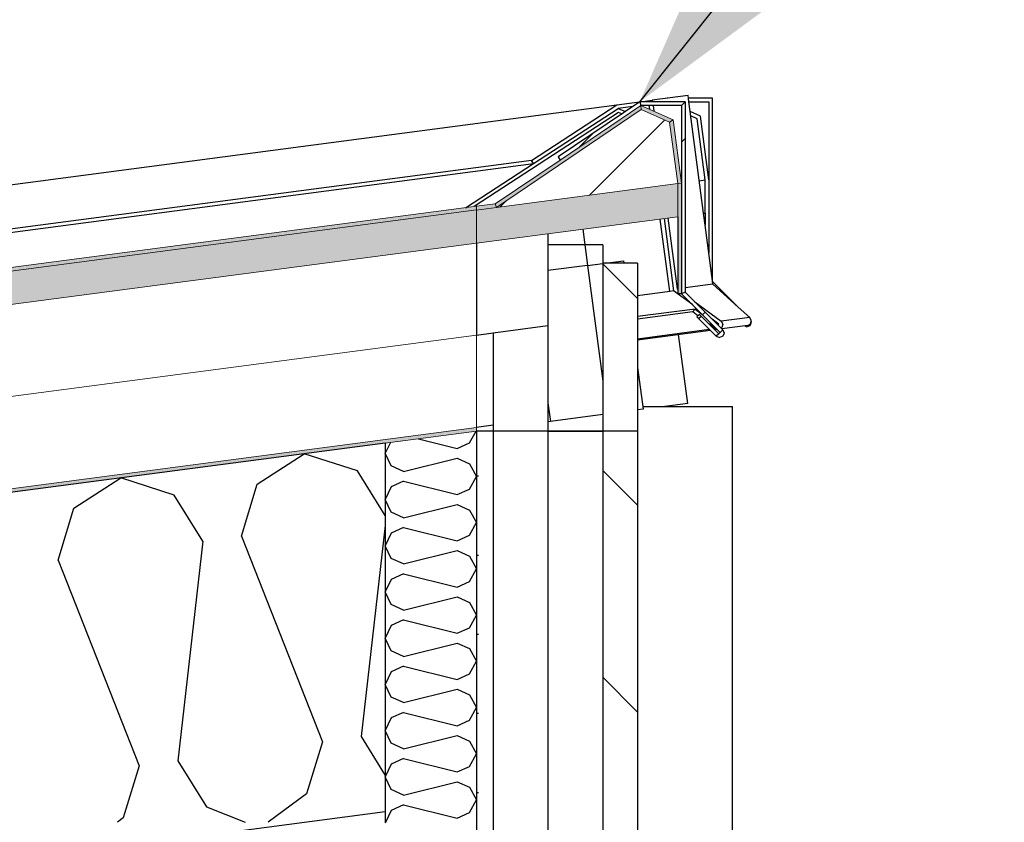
# Model space of a CAD drawing. Header units: millimetres. Extents: x -82116 to -58113, y 850 to 13065.
# Tile 75 of 78: x -64438 to -63899, y 9055 to 9495. Entities that reach past the tile are written whole.
import ezdxf

# ---------------------------------------------------------------- set-up
doc = ezdxf.new("R2010")
doc.units = ezdxf.units.MM
doc.header["$LTSCALE"] = 0.5
doc.header["$MEASUREMENT"] = 0
doc.linetypes.add('PLINE', pattern=[0])
doc.linetypes.add('Wipeout_Contour', pattern=[2000, 0, -2000])
for name, color, linetype in [('222- Søyler (Nye konstruksjoner)', 7, 'Continuous'), ('235- Utvendig kledning og overflate (Skravur)(Nye konstruksjoner)', 7, 'Continuous'), ('235- Utvendig kledning og overflate(Nye konstruksjoner)', 7, 'Continuous'), ('261- Primærkonstruksjon (tak)', 7, 'Continuous'), ('261- Primærkonstruksjon (tak) (Skravur)', 7, 'Continuous'), ('262- Taktekking (Skravur)(Nye konstruksjoner)', 7, 'Continuous'), ('265- Gesimser_ takrenner og nedløp (Skravur)(Nye konstruksjoner)', 7, 'Continuous'), ('265- Gesimser_ takrenner og nedløp(Nye konstruksjoner)', 7, 'Continuous'), ('832- Tekst bygning(Nye konstruksjoner)', 7, 'Continuous')]:
    doc.layers.add(name, color=color, linetype=linetype)
doc.layers.add('262- Taktekking(Nye konstruksjoner)', color=7, linetype='Continuous', lineweight=0)
doc.dimstyles.new('GENERATED_STYLE__1', dxfattribs={"dimtxt": 0.18, "dimasz": 182.4, "dimexe": 0.18, "dimexo": 0.0625, "dimgap": 0, "dimtad": 0, "dimtih": 1, "dimtoh": 1, "dimdec": 4, "dimzin": 0, "dimdsep": 46, "dimcen": 0.09, "dimadec": 0, "dimazin": 0, "dimtfac": 1, "dimtdec": 4, "dimtmove": 0, "dimatfit": 3, "dimldrblk": 'ARROWHEAD_5', "dimfxl": 1, "dimtolj": 1, "dimtzin": 0, "dimarcsym": 0})
pattern_1 = [(0, (0, 0), (0, 43.30127), [0, -25]), (0, (12.5, 21.65), (0, 43.30127), [0, -25])]
pattern_2 = [(45, (0, 0), (-79.54951, 79.54951), []), (45, (-26.52, 26.52), (-79.54951, 79.54951), [])]

# ---------------------------------------------------------------- blocks, each defined once
blk = doc.blocks.new('*X4')
at = {"layer": '261- Primærkonstruksjon (tak) (Skravur)', "linetype": 'PLINE'}
for p, q in [((-64308.18, 9240.36), (-64282.49, 9256.93)), ((-64253.4, 9247.58), (-64282.49, 9256.93)), ((-64408.49, 9227.16), (-64382.8, 9243.73)), ((-64353.7, 9234.37), (-64382.8, 9243.73)), ((-64238.16, 9223.16), (-64253.4, 9247.58)), ((-64316.87, 9211.89), (-64308.18, 9240.36)), ((-64337.94, 9209.12), (-64353.7, 9234.37)), ((-64417.17, 9198.69), (-64408.49, 9227.16)), ((-64238.16, 9217.75), (-64251.4, 9102.18)), ((-64316.87, 9211.89), (-64272.48, 9099.41)), ((-64337.94, 9209.12), (-64351.71, 9088.97)), ((-64417.17, 9198.69), (-64372.78, 9086.2)), ((-64272.48, 9099.41), (-64281.16, 9070.94)), ((-64251.4, 9102.18), (-64238.16, 9080.96)), ((-64351.71, 9088.97), (-64335.95, 9063.72)), ((-64372.78, 9086.2), (-64381.47, 9057.73)), ((-64281.16, 9070.94), (-64302.18, 9055.29)), ((-64335.95, 9063.72), (-64314.72, 9055.29)), ((-64381.47, 9057.73), (-64384.74, 9055.29))]:
    blk.add_line(p, q, dxfattribs=at)
blk = doc.blocks.new('*X27')
at = {"layer": '235- Utvendig kledning og overflate (Skravur)(Nye konstruksjoner)', "linetype": 'PLINE'}
for p, q in [((-64192.01, 9262.97), (-64188.48, 9269.31)), ((-64235.37, 9263.14), (-64238.16, 9257.24)), ((-64219.91, 9265.17), (-64198.79, 9259.89)), ((-64198.79, 9259.89), (-64192.01, 9262.97)), ((-64234.89, 9250.33), (-64238.16, 9257.24)), ((-64228.12, 9247.25), (-64198.79, 9254.58)), ((-64198.79, 9254.58), (-64192.01, 9251.5)), ((-64228.12, 9247.25), (-64234.89, 9250.33)), ((-64192.01, 9251.5), (-64188.16, 9244.59)), ((-64192.01, 9237.68), (-64188.16, 9244.59)), ((-64234.89, 9238.85), (-64238.16, 9231.94)), ((-64228.12, 9241.93), (-64234.89, 9238.85)), ((-64228.12, 9241.93), (-64198.79, 9234.6)), ((-64198.79, 9234.6), (-64192.01, 9237.68)), ((-64234.89, 9225.04), (-64238.16, 9231.94)), ((-64228.12, 9221.95), (-64198.79, 9229.29)), ((-64198.79, 9229.29), (-64192.01, 9226.2)), ((-64228.12, 9221.95), (-64234.89, 9225.04)), ((-64192.01, 9226.2), (-64188.16, 9219.3)), ((-64192.01, 9212.39), (-64188.16, 9219.3)), ((-64234.89, 9213.56), (-64238.16, 9206.65)), ((-64228.12, 9216.64), (-64234.89, 9213.56)), ((-64228.12, 9216.64), (-64198.79, 9209.31)), ((-64198.79, 9209.31), (-64192.01, 9212.39)), ((-64234.89, 9199.74), (-64238.16, 9206.65)), ((-64228.12, 9196.66), (-64198.79, 9203.99)), ((-64198.79, 9203.99), (-64192.01, 9200.91)), ((-64192.01, 9200.91), (-64188.16, 9194)), ((-64228.12, 9196.66), (-64234.89, 9199.74)), ((-64228.12, 9191.35), (-64234.89, 9188.26)), ((-64228.12, 9191.35), (-64198.79, 9184.01)), ((-64192.01, 9187.1), (-64188.16, 9194)), ((-64234.89, 9188.26), (-64238.16, 9181.36)), ((-64198.79, 9184.01), (-64192.01, 9187.1)), ((-64234.89, 9174.45), (-64238.16, 9181.36)), ((-64228.12, 9171.37), (-64234.89, 9174.45)), ((-64228.12, 9171.37), (-64198.79, 9178.7)), ((-64198.79, 9178.7), (-64192.01, 9175.62)), ((-64192.01, 9175.62), (-64188.16, 9168.71)), ((-64192.01, 9161.8), (-64188.16, 9168.71)), ((-64234.89, 9162.97), (-64238.16, 9156.06)), ((-64228.12, 9166.05), (-64234.89, 9162.97)), ((-64228.12, 9166.05), (-64198.79, 9158.72)), ((-64198.79, 9158.72), (-64192.01, 9161.8)), ((-64234.89, 9149.16), (-64238.16, 9156.06)), ((-64228.12, 9146.07), (-64198.79, 9153.41)), ((-64198.79, 9153.41), (-64192.01, 9150.32)), ((-64228.12, 9146.07), (-64234.89, 9149.16)), ((-64192.01, 9150.32), (-64188.16, 9143.42)), ((-64192.01, 9136.51), (-64188.16, 9143.42)), ((-64234.89, 9137.68), (-64238.16, 9130.77)), ((-64228.12, 9140.76), (-64234.89, 9137.68)), ((-64228.12, 9140.76), (-64198.79, 9133.43)), ((-64198.79, 9133.43), (-64192.01, 9136.51)), ((-64234.89, 9123.86), (-64238.16, 9130.77)), ((-64228.12, 9120.78), (-64198.79, 9128.11)), ((-64198.79, 9128.11), (-64192.01, 9125.03)), ((-64228.12, 9120.78), (-64234.89, 9123.86)), ((-64192.01, 9125.03), (-64188.16, 9118.12)), ((-64228.12, 9115.47), (-64234.89, 9112.38)), ((-64228.12, 9115.47), (-64198.79, 9108.13)), ((-64192.01, 9111.22), (-64188.16, 9118.12)), ((-64234.89, 9112.38), (-64238.16, 9105.48)), ((-64198.79, 9108.13), (-64192.01, 9111.22)), ((-64234.89, 9098.57), (-64238.16, 9105.48)), ((-64228.12, 9095.49), (-64234.89, 9098.57)), ((-64228.12, 9095.49), (-64198.79, 9102.82)), ((-64198.79, 9102.82), (-64192.01, 9099.74)), ((-64192.01, 9099.74), (-64188.16, 9092.83)), ((-64192.01, 9085.92), (-64188.16, 9092.83)), ((-64228.12, 9090.17), (-64234.89, 9087.09)), ((-64228.12, 9090.17), (-64198.79, 9082.84)), ((-64234.89, 9087.09), (-64238.16, 9080.18)), ((-64198.79, 9082.84), (-64192.01, 9085.92)), ((-64234.89, 9073.28), (-64238.16, 9080.18)), ((-64228.12, 9070.19), (-64198.79, 9077.53)), ((-64198.79, 9077.53), (-64192.01, 9074.45)), ((-64228.12, 9070.19), (-64234.89, 9073.28)), ((-64192.01, 9074.45), (-64188.16, 9067.54)), ((-64192.01, 9060.63), (-64188.16, 9067.54)), ((-64234.89, 9061.8), (-64238.16, 9054.89)), ((-64228.12, 9064.88), (-64234.89, 9061.8)), ((-64228.12, 9064.88), (-64198.79, 9057.55)), ((-64198.79, 9057.55), (-64192.01, 9060.63))]:
    blk.add_line(p, q, dxfattribs=at)
blk = doc.blocks.new('ARROWHEAD_5')
at = {"linetype": 'Continuous'}
blk.add_hatch(color=256, dxfattribs=at).paths.add_polyline_path([(-1, 0.2679), (0, 0), (-1, -0.2679)])
blk.add_line((0, 0), (-1, 0), dxfattribs=at)

msp = doc.modelspace()

# ---------------------------------------------------------------- hatches: boundary and pattern name
at = {"layer": '235- Utvendig kledning og overflate (Skravur)(Nye konstruksjoner)', "linetype": 'Continuous'}
h = msp.add_hatch(dxfattribs=at)
h.set_pattern_fill('Prikker_tett', color=256, style=0, pattern_type=2)
h.set_pattern_definition(pattern_1)
h.paths.add_polyline_path([(-64179.16, 9269.35), (-64188.16, 9269.34), (-64188.16, 7033.47), (-64179.16, 7033.08)])
h = msp.add_hatch(dxfattribs=at)
h.set_pattern_fill('Skrålinjer_2', color=256, style=0, pattern_type=2)
h.set_pattern_definition([(315, (0, 0), (56.56854, 56.56854), [80, 0])])
h.paths.add_polyline_path([(-64100.16, 9269.35), (-64119.16, 9269.35), (-64119.16, 7030.46), (-64100.16, 7029.63)])
at = {"layer": '262- Taktekking (Skravur)(Nye konstruksjoner)', "linetype": 'Continuous'}
msp.add_hatch(color=256, dxfattribs=at).paths.add_polyline_path([(-78052.35, 7567.15), (-78118.16, 7558.49), (-78118.16, 7556.47), (-64188.16, 9390.39), (-64188.16, 9392.41)])
h = msp.add_hatch(dxfattribs=at)
h.set_pattern_fill('Prikker_tett', color=256, style=0, pattern_type=2)
h.set_pattern_definition(pattern_1)
h.paths.add_polyline_path([(-78118.16, 7435.43), (-64188.16, 9269.35), (-64188.16, 9271.37), (-78118.16, 7437.45)])
at = {"layer": '262- Taktekking(Nye konstruksjoner)', "linetype": 'Continuous'}
for points in [[(-64177.3, 9391.8), (-64188.16, 9390.37), (-64188.16, 9372.22), (-64149.16, 9377.35), (-64078.16, 9386.7), (-64078.16, 9404.85)], [(-78118.16, 7538.31), (-64188.16, 9372.23), (-64188.16, 9390.39), (-78118.16, 7556.47)]]:
    msp.add_hatch(color=256, dxfattribs=at).paths.add_polyline_path(points)
at = {"layer": '265- Gesimser_ takrenner og nedløp (Skravur)(Nye konstruksjoner)', "linetype": 'Continuous'}
h = msp.add_hatch(dxfattribs=at)
h.set_pattern_fill('Skrålinjer_4', color=256, style=0, pattern_type=2)
h.set_pattern_definition(pattern_2)
h.paths.add_polyline_path([(-64098.9, 9449.64), (-64143.63, 9419.4), (-64142.51, 9417.74), (-64098.29, 9447.64)])
h = msp.add_hatch(dxfattribs=at)
h.set_pattern_fill('Skrålinjer_4', color=256, style=0, pattern_type=2)
h.set_pattern_definition(pattern_2)
h.paths.add_polyline_path([(-64098.9, 9449.64), (-64098.29, 9447.64), (-64076.16, 9447.64), (-64074.16, 9449.64)])
h = msp.add_hatch(dxfattribs=at)
h.set_pattern_fill('Skrålinjer_4', color=256, style=0, pattern_type=2)
h.set_pattern_definition(pattern_2)
h.paths.add_polyline_path([(-64076.16, 9447.64), (-64076.16, 9404.98), (-64076.16, 9344.59), (-64074.16, 9345.42), (-64074.16, 9449.64)])
for points in [[(-64178.03, 9393.72), (-64177.3, 9391.8), (-64098.09, 9445.36), (-64098.29, 9447.64), (-64142.51, 9417.74)], [(-64098.29, 9447.64), (-64098.09, 9445.36), (-64082.57, 9438.38), (-64080.74, 9439.75)], [(-64082.57, 9438.38), (-64078.16, 9404.85), (-64076.16, 9404.98), (-64080.74, 9439.75)], [(-64076.16, 9404.98), (-64078.16, 9404.85), (-64078.16, 9386.7), (-64078.16, 9344.59), (-64076.16, 9344.59)], [(-64178.03, 9393.72), (-64188.16, 9392.39), (-64188.16, 9390.37), (-64177.3, 9391.8)]]:
    msp.add_hatch(color=256, dxfattribs=at).paths.add_polyline_path(points)
h = msp.add_hatch(dxfattribs=at)
h.set_pattern_fill('Skrålinjer_1', color=256, style=0, pattern_type=2)
h.set_pattern_definition([(45, (0, 0), (-21.213203, 21.213203), [])])
h.paths.add_polyline_path([(-64082.57, 9438.38), (-64098.09, 9445.36), (-64177.3, 9391.8), (-64078.16, 9404.85)])
h = msp.add_hatch(dxfattribs=at)
h.set_pattern_fill('Skrålinjer_2', color=256, style=0, pattern_type=2)
h.set_pattern_definition([(135, (0, 0), (56.56854, 56.56854), [80, 0])])
h.paths.add_polyline_path([(-64119.16, 9361.35), (-64119.16, 9269.35), (-64100.16, 9269.35), (-64100.16, 9361.35)])
h = msp.add_hatch(dxfattribs=at)
h.set_pattern_fill('Skrålinjer_4', color=256, style=0, pattern_type=2)
h.set_pattern_definition(pattern_2)
h.paths.add_polyline_path([(-64074.16, 9345.42), (-64076.16, 9344.59), (-64054.95, 9323.38), (-64053.53, 9324.79)])
h = msp.add_hatch(dxfattribs=at)
h.set_pattern_fill('Skrålinjer_4', color=256, style=0, pattern_type=2)
h.set_pattern_definition(pattern_2)
h.paths.add_polyline_path([(-64066.26, 9333.28), (-64067.67, 9331.86), (-64057.07, 9321.26), (-64055.65, 9322.67)])
h = msp.add_hatch(dxfattribs=at)
h.set_pattern_fill('Skrålinjer_4', color=256, style=0, pattern_type=2)
h.set_pattern_definition(pattern_2)
h.paths.add_polyline_path([(-64057.07, 9321.26), (-64055.3, 9320.53), (-64053.53, 9321.26), (-64052.8, 9323.03), (-64053.53, 9324.79), (-64054.95, 9323.38), (-64055.65, 9322.67)])

# ---------------------------------------------------------------- linework, layer by layer
at = {"layer": '222- Søyler (Nye konstruksjoner)', "linetype": 'PLINE'}
for p, q in [((-64097.35, 9282.91), (-64070.16, 9282.91)), ((-64070.16, 9282.91), (-64048.16, 9282.91)), ((-64048.16, 7027.36), (-64048.16, 9282.91))]:
    msp.add_line(p, q, dxfattribs=at)
at = {"layer": '235- Utvendig kledning og overflate(Nye konstruksjoner)', "linetype": 'PLINE'}
for p, q in [((-64098.9, 9449.64), (-64143.63, 9419.4)), ((-64098.9, 9449.64), (-64098.29, 9447.64)), ((-64074.16, 9449.64), (-64098.9, 9449.64)), ((-64074.16, 9449.64), (-64076.16, 9447.64)), ((-64074.16, 9449.64), (-64074.16, 9345.42)), ((-64076.16, 9447.64), (-64098.29, 9447.64)), ((-64076.16, 9447.64), (-64076.16, 9404.98)), ((-64143.63, 9419.4), (-64142.51, 9417.74)), ((-64076.16, 9404.98), (-64076.16, 9344.59)), ((-64078.16, 9386.7), (-64078.16, 9344.59)), ((-64119.16, 9371.35), (-64149.16, 9371.35)), ((-64119.16, 9371.35), (-64119.16, 9361.35)), ((-64119.16, 9361.35), (-64119.16, 9269.35)), ((-64100.16, 9361.35), (-64119.16, 9361.35)), ((-64100.16, 9361.35), (-64100.16, 9269.35)), ((-64076.16, 9344.59), (-64078.16, 9344.59)), ((-64074.16, 9345.42), (-64076.16, 9344.59)), ((-64076.16, 9344.59), (-64054.95, 9323.38)), ((-64066.26, 9333.28), (-64067.67, 9331.86)), ((-64066.26, 9333.28), (-64055.65, 9322.67)), ((-64053.53, 9324.79), (-64054.95, 9323.38)), ((-64055.65, 9322.67), (-64057.07, 9321.26)), ((-64054.95, 9323.38), (-64055.65, 9322.67)), ((-64053.53, 9321.26), (-64055.3, 9320.53)), ((-64052.8, 9323.03), (-64053.53, 9321.26)), ((-64119.16, 9269.35), (-64119.16, 6890)), ((-64100.16, 9269.35), (-64100.16, 6890)), ((-64238.16, 9061.04), (-64238.16, 9055.29))]:
    msp.add_line(p, q, dxfattribs=at)
at = {"layer": '235- Utvendig kledning og overflate(Nye konstruksjoner)', "linetype": 'PLINE', "flags": 128}
for points in [[(-64074.16, 9345.42), (-64053.53, 9324.79), (-64052.8, 9323.03)], [(-64067.67, 9331.86), (-64057.07, 9321.26), (-64055.3, 9320.53)], [(-64188.16, 9269.35), (-64188.16, 9269.34), (-64188.16, 7033.47), (-64188.16, 7031.47), (-64188.16, 7013.45), (-64188.16, 6963.4), (-64188.16, 6913.35), (-64188.16, 6911.35), (-64188.16, 6890)]]:
    msp.add_lwpolyline(points, dxfattribs=at)
at = {"layer": '261- Primærkonstruksjon (tak)', "linetype": 'PLINE'}
for p, q in [((-64238.16, 9262.77), (-77818.16, 7474.93)), ((-64238.16, 9262.77), (-64238.16, 9061.04)), ((-64238.16, 9061.04), (-64388.16, 9041.3))]:
    msp.add_line(p, q, dxfattribs=at)
at = {"layer": '262- Taktekking(Nye konstruksjoner)', "linetype": 'PLINE'}
for p, q in [((-64098.09, 9445.36), (-64177.3, 9391.8)), ((-64098.29, 9447.64), (-64142.51, 9417.74)), ((-64098.29, 9447.64), (-64098.09, 9445.36)), ((-64098.29, 9447.64), (-64080.74, 9439.75)), ((-64098.09, 9445.36), (-64082.57, 9438.38)), ((-64080.74, 9439.75), (-64082.57, 9438.38)), ((-64080.74, 9439.75), (-64076.16, 9404.98)), ((-64142.51, 9417.74), (-64178.03, 9393.72)), ((-64188.16, 9392.41), (-78118.16, 7558.49)), ((-64188.16, 9390.39), (-78118.16, 7556.47)), ((-64178.03, 9393.72), (-64188.16, 9392.39)), ((-64188.16, 9392.41), (-64188.16, 9392.39)), ((-64188.16, 9390.39), (-64188.16, 9390.37)), ((-64178.03, 9393.72), (-64177.3, 9391.8)), ((-64078.16, 9386.7), (-64149.16, 9377.35)), ((-64149.16, 9377.35), (-64188.16, 9372.22)), ((-64188.16, 9372.23), (-78118.16, 7538.31)), ((-64188.16, 9372.23), (-64188.16, 9372.22)), ((-64188.16, 9321.8), (-78118.16, 7487.88)), ((-64188.16, 9271.37), (-78118.16, 7437.45)), ((-64188.16, 9271.37), (-64188.16, 9271.35)), ((-64188.16, 9269.35), (-64238.16, 9262.77))]:
    msp.add_line(p, q, dxfattribs=at)
at = {"layer": '262- Taktekking(Nye konstruksjoner)', "linetype": 'PLINE', "flags": 128}
for points in [[(-64082.57, 9438.38), (-64078.16, 9404.85), (-64078.16, 9386.7)], [(-64076.16, 9404.98), (-64078.16, 9404.85), (-64177.3, 9391.8), (-64188.16, 9390.37)], [(-64188.16, 9392.39), (-64188.16, 9390.37), (-64188.16, 9372.23)], [(-64188.16, 9321.78), (-64188.16, 9271.37), (-64188.16, 9269.35)]]:
    msp.add_lwpolyline(points, dxfattribs=at)
at = {"layer": '265- Gesimser_ takrenner og nedløp(Nye konstruksjoner)', "linetype": 'PLINE'}
for p, q in [((-64111.54, 9447.93), (-64098.98, 9449.59)), ((-64098.55, 9449.64), (-64092.06, 9450.5)), ((-64072.52, 9453.07), (-64092.06, 9450.5)), ((-64092.06, 9450.5), (-64091.94, 9449.64)), ((-64083.9, 9451.62), (-64083.98, 9451.56)), ((-64083.55, 9451.62), (-64083.9, 9451.62)), ((-64072.32, 9451.62), (-64072.52, 9453.07)), ((-64059.16, 9451.62), (-64072.32, 9451.62)), ((-64072.06, 9449.62), (-64072.32, 9451.62)), ((-64072.06, 9449.62), (-64061.16, 9449.62)), ((-64071.35, 9444.25), (-64072.06, 9449.62)), ((-64061.16, 9449.62), (-64061.16, 9406.96)), ((-64059.16, 9351.34), (-64059.16, 9451.62)), ((-64110.6, 9443.73), (-64189.61, 9392.22)), ((-64158.22, 9417.5), (-64111.54, 9447.93)), ((-64157.06, 9415.84), (-64110.8, 9446.01)), ((-64102.69, 9447.08), (-64110.8, 9446.01)), ((-64110.8, 9446.01), (-64106.8, 9444.3)), ((-64108.79, 9442.96), (-64110.6, 9443.73)), ((-64093.5, 9445.49), (-64093.79, 9447.64)), ((-64091.68, 9447.64), (-64091.27, 9444.49)), ((-64065.74, 9441.72), (-64071.35, 9444.25)), ((-64064.02, 9388.56), (-64071.35, 9444.25)), ((-64067.57, 9440.36), (-64071.05, 9441.92)), ((-64063.16, 9406.83), (-64067.57, 9440.36)), ((-64061.16, 9406.96), (-64065.74, 9441.72)), ((-64157.06, 9415.84), (-64158.22, 9417.5)), ((-64194.23, 9391.61), (-64157.06, 9415.84)), ((-64066.37, 9406.4), (-64063.16, 9406.83)), ((-64063.16, 9388.67), (-64063.16, 9406.83)), ((-64061.16, 9406.96), (-64061.16, 9366.81)), ((-64082.48, 9345.8), (-64087.7, 9385.44)), ((-64085.63, 9385.71), (-64080.41, 9346.07)), ((-64083.56, 9385.99), (-64078.45, 9347.17)), ((-64064.02, 9388.56), (-64063.16, 9388.67)), ((-64063.16, 9382), (-64064.02, 9388.56)), ((-64063.16, 9388.67), (-64063.16, 9382)), ((-64130.11, 9379.86), (-64127.5, 9360.05)), ((-64059.16, 9351.62), (-64063.16, 9382)), ((-64149.16, 9377.35), (-64149.16, 9371.35)), ((-64117.58, 9361.35), (-64107.85, 9362.63)), ((-64107.85, 9362.63), (-64107.68, 9361.35)), ((-64127.5, 9360.05), (-64149.16, 9357.19)), ((-64127.5, 9360.05), (-64119.16, 9361.14)), ((-64127.5, 9360.05), (-64119.16, 9296.7)), ((-64059.12, 9351.3), (-64059.16, 9351.62)), ((-64080.41, 9346.07), (-64082.48, 9345.8)), ((-64069.98, 9338.41), (-64080.41, 9346.07)), ((-64078.16, 9347.21), (-64078.45, 9347.17)), ((-64078.45, 9347.17), (-64078.16, 9346.95)), ((-64058.91, 9349.74), (-64074.16, 9347.73)), ((-64045.11, 9337.29), (-64059.16, 9351.34)), ((-64058.91, 9349.74), (-64059.12, 9351.3)), ((-64045.11, 9337.29), (-64058.91, 9349.74)), ((-64082.48, 9345.8), (-64100.16, 9343.47)), ((-64068.7, 9336.2), (-64100.16, 9332.06)), ((-64069.98, 9334.61), (-64068.7, 9336.2)), ((-64068.87, 9340.13), (-64054.43, 9329.52)), ((-64068.7, 9336.2), (-64065.21, 9333.64)), ((-64038.78, 9331.58), (-64045.11, 9337.29)), ((-64069.98, 9334.61), (-64100.16, 9330.64)), ((-64067.07, 9332.47), (-64069.98, 9334.61)), ((-64055.7, 9327.93), (-64059.33, 9330.6)), ((-64038.78, 9331.58), (-64054.43, 9329.52)), ((-64037.93, 9329.91), (-64038.78, 9331.58)), ((-64038.02, 9329.48), (-64037.93, 9329.91)), ((-64100.16, 9319.94), (-64060.91, 9325.1)), ((-64060.26, 9324.45), (-64100.16, 9319.2)), ((-64057.62, 9325.54), (-64061, 9328.02)), ((-64058.42, 9325.43), (-64057.62, 9325.54)), ((-64056.51, 9324.95), (-64057.76, 9324.78)), ((-64056.93, 9325.36), (-64057.62, 9325.54)), ((-64056.56, 9327.82), (-64055.7, 9327.93)), ((-64056.13, 9327.39), (-64055.7, 9327.93)), ((-64053.96, 9326.02), (-64054.47, 9325.73)), ((-64054.43, 9329.52), (-64053.44, 9327.87)), ((-64039.71, 9327.16), (-64054.01, 9325.27)), ((-64053.44, 9327.87), (-64053.96, 9326.02)), ((-64041.45, 9326.93), (-64040.3, 9326.45)), ((-64040.3, 9326.45), (-64038.53, 9327.18)), ((-64039.71, 9327.16), (-64038.32, 9328.08)), ((-64038.53, 9327.18), (-64037.8, 9328.95)), ((-64038.32, 9328.08), (-64038.02, 9329.48)), ((-64037.8, 9328.95), (-64038.02, 9329.48)), ((-64072.7, 9284.55), (-64077.65, 9322.16)), ((-64100.16, 9304.24), (-64097.14, 9281.34)), ((-64072.7, 9284.55), (-64085.16, 9282.91)), ((-64097.14, 9281.34), (-64100.16, 9280.94))]:
    msp.add_line(p, q, dxfattribs=at)
at = {"layer": '265- Gesimser_ takrenner og nedløp(Nye konstruksjoner)', "linetype": 'PLINE', "flags": 128}
msp.add_lwpolyline([(-64188.16, 9372.22), (-64188.16, 9321.8), (-64188.16, 9321.78)], dxfattribs=at)

# ---------------------------------------------------------------- block references
at = {"layer": '235- Utvendig kledning og overflate(Nye konstruksjoner)'}
msp.add_blockref('*X27', (0, 0), dxfattribs=at)
at = {"layer": '261- Primærkonstruksjon (tak)'}
msp.add_blockref('*X4', (0, 0), dxfattribs=at)

# ---------------------------------------------------------------- leaders
at = {"layer": '832- Tekst bygning(Nye konstruksjoner)', "linetype": 'PLINE', "annotation_type": 0, "has_hookline": 1, "hookline_direction": 0, "text_width": 635.5}
msp.add_leader([(-64098.9, 9449.64), (-63917.95, 9676.02), (-63941.22, 9630.6), (-63758.82, 9630.6)], dimstyle='GENERATED_STYLE__1', dxfattribs=at)

# ---------------------------------------------------------------- next in the draw order: wipeouts: each hides what was drawn before it
at = {"linetype": 'Wipeout_Contour', "ltscale": 258757.263952}
msp.add_wipeout([(-64149.16, 9269.35), (-64179.16, 9269.35), (-64179.16, 7033.08), (-64149.16, 7031.77)], dxfattribs=at).dxf.layer = '235- Utvendig kledning og overflate (Skravur)(Nye konstruksjoner)'

# ---------------------------------------------------------------- next in the draw order: hatches: boundary and pattern name
at = {"layer": '265- Gesimser_ takrenner og nedløp (Skravur)(Nye konstruksjoner)', "linetype": 'Continuous'}
h = msp.add_hatch(dxfattribs=at)
h.set_pattern_fill('Prikker_tett', color=256, style=0, pattern_type=2)
h.set_pattern_definition(pattern_1)
h.paths.add_polyline_path([(-64188.16, 9269.34), (-64179.16, 9269.35), (-64179.16, 9272.54), (-64188.16, 9271.35)])

# ---------------------------------------------------------------- next in the draw order: linework, layer by layer
at = {"layer": '235- Utvendig kledning og overflate(Nye konstruksjoner)', "linetype": 'PLINE'}
for p, q in [((-64179.16, 9269.35), (-64188.16, 9269.35)), ((-64179.16, 9269.35), (-64179.16, 6890)), ((-64149.16, 9269.35), (-64149.16, 6890))]:
    msp.add_line(p, q, dxfattribs=at)

# ---------------------------------------------------------------- next in the draw order: wipeouts: each hides what was drawn before it
at = {"linetype": 'Wipeout_Contour', "ltscale": 259336.902707}
msp.add_wipeout([(-64149.16, 9269.35), (-64149.16, 9326.92), (-64179.16, 9322.97), (-64179.16, 9269.35)], dxfattribs=at).dxf.layer = '265- Gesimser_ takrenner og nedløp (Skravur)(Nye konstruksjoner)'

# ---------------------------------------------------------------- next in the draw order: linework, layer by layer
at = {"layer": '235- Utvendig kledning og overflate(Nye konstruksjoner)', "linetype": 'PLINE'}
for p, q in [((-64149.16, 9326.92), (-64149.16, 9269.35)), ((-64179.16, 9272.54), (-64188.16, 9271.35)), ((-64179.16, 9269.35), (-64188.16, 9269.34))]:
    msp.add_line(p, q, dxfattribs=at)
at = {"layer": '235- Utvendig kledning og overflate(Nye konstruksjoner)', "linetype": 'PLINE', "flags": 128}
for points in [[(-64179.16, 9322.97), (-64179.16, 9272.54), (-64179.16, 9269.35)], [(-64100.16, 9269.35), (-64119.16, 9269.35), (-64149.16, 9269.35), (-64179.16, 9269.35)]]:
    msp.add_lwpolyline(points, dxfattribs=at)
at = {"layer": '265- Gesimser_ takrenner og nedløp(Nye konstruksjoner)', "linetype": 'PLINE'}
for p, q in [((-66538.45, 9128.42), (-64111.54, 9447.93)), ((-64158.22, 9417.5), (-66576.03, 9099.18)), ((-66575.04, 9097.51), (-64157.06, 9415.84)), ((-64149.16, 9371.35), (-64149.16, 9326.92)), ((-64149.16, 9284.8), (-64147.82, 9274.66)), ((-64119.16, 9278.44), (-64147.82, 9274.66)), ((-64147.82, 9274.66), (-64149.16, 9274.49)), ((-64149.16, 9269.35), (-64119.16, 9269.35))]:
    msp.add_line(p, q, dxfattribs=at)
at = {"layer": '265- Gesimser_ takrenner og nedløp(Nye konstruksjoner)', "linetype": 'PLINE', "flags": 128}
msp.add_lwpolyline([(-64149.16, 9326.92), (-64179.16, 9322.97), (-64188.16, 9321.78)], dxfattribs=at)

doc.saveas('drawing.dxf')
